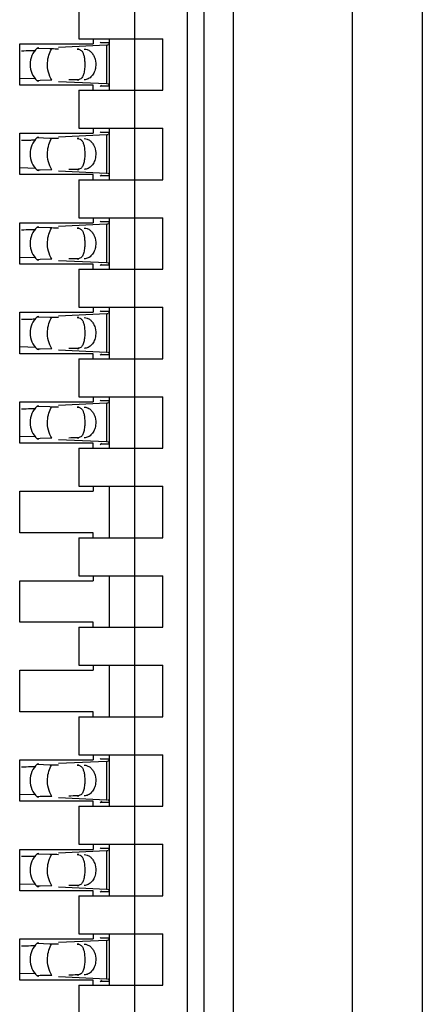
# Model space of a CAD drawing. Header units: inches. Extents: x 0 to 22, y 0 to 17.
# Tile 22 of 52: x 4.642 to 4.784, y 8.662 to 9.009. Entities that reach past the tile are written whole.
import ezdxf

# ---------------------------------------------------------------- set-up
doc = ezdxf.new("R2010")
doc.units = ezdxf.units.IN
doc.header["$LTSCALE"] = 1.21
doc.header["$MEASUREMENT"] = 0
doc.layers.get('0').update_dxf_attribs({"linetype": 'CONTINUOUS'})

msp = doc.modelspace()

# ---------------------------------------------------------------- linework, layer by layer
at = {"color": 7, "linetype": 'CONTINUOUS'}
for p, q in [((4.784234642, 11.68910859), (4.784234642, 6.988239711)), ((4.759634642, 7.8360560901), (4.759634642, 11.1012922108)), ((4.717634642, 11.0681156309), (4.717634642, 7.8686741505)), ((4.7074456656, 8.1738788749), (4.7074456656, 11.0085245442)), ((4.7015401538, 8.2919891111), (4.7015401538, 10.890414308)), ((4.6830362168, 8.3053749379), (4.6830362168, 10.8770284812)), ((4.6633511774, 9.0152174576), (4.6633511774, 9.0018316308)), ((4.6633511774, 9.0018316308), (4.6928787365, 9.0018316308)), ((4.6683118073, 9.0018316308), (4.6683118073, 9.0000599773)), ((4.6739810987, 9.0018316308), (4.6739810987, 8.9837213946)), ((4.6928787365, 8.9837213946), (4.6928787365, 9.0018316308)), ((4.6424850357, 9.0000599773), (4.6683118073, 9.0000599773)), ((4.6424850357, 8.9854930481), (4.6424850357, 9.0000599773)), ((4.6492612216, 8.9985661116), (4.6486305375, 8.9985128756)), ((4.6486305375, 8.9985128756), (4.6530489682, 8.9983539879)), ((4.6530489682, 8.9983539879), (4.6537957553, 8.9983415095)), ((4.6730142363, 8.9995191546), (4.6561311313, 8.9987347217)), ((4.6739810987, 9.0003382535), (4.6710358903, 9.0003382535)), ((4.673593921, 8.9995511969), (4.6732360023, 8.9995286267)), ((4.6739810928, 9.0003283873), (4.6737360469, 8.9996203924)), ((4.6739801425, 9.0004004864), (4.673981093, 9.0003296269)), ((4.6424956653, 8.9879630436), (4.648160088, 8.9878226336)), ((4.6497023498, 8.9871195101), (4.6486422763, 8.9870512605)), ((4.6537957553, 8.9872115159), (4.6497023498, 8.9871195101)), ((4.6683118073, 8.9854930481), (4.6424850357, 8.9854930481)), ((4.6486305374, 8.9870401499), (4.6492612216, 8.9869869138)), ((4.6561311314, 8.9868183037), (4.6730142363, 8.9860338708)), ((4.6633511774, 8.9837213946), (4.6928787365, 8.9837213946)), ((4.6633511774, 8.9837213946), (4.6633511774, 8.9703355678)), ((4.6683118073, 8.9837213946), (4.6683118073, 8.9854930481)), ((4.6712518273, 8.985467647), (4.6710358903, 8.9852147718)), ((4.6710358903, 8.9852147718), (4.6739810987, 8.9852147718)), ((4.6730142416, 8.9860356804), (4.6734293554, 8.9860131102)), ((4.6739661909, 8.9854604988), (4.6739810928, 8.9852246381)), ((4.673981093, 8.9852233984), (4.6739801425, 8.985152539)), ((4.6633511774, 8.9703355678), (4.6928787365, 8.9703355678)), ((4.6683118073, 8.9703355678), (4.6683118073, 8.9685639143)), ((4.6739810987, 8.9703355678), (4.6739810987, 8.9522253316)), ((4.6928787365, 8.9522253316), (4.6928787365, 8.9703355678)), ((4.6424850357, 8.9685639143), (4.6683118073, 8.9685639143)), ((4.6424850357, 8.9539969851), (4.6424850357, 8.9685639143)), ((4.6492612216, 8.9670700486), (4.6486305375, 8.9670168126)), ((4.6486305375, 8.9670168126), (4.6530489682, 8.9668579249)), ((4.6530489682, 8.9668579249), (4.6537957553, 8.9668454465)), ((4.6730142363, 8.9680230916), (4.6561311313, 8.9672386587)), ((4.6739810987, 8.9688421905), (4.6710358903, 8.9688421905)), ((4.673593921, 8.9680551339), (4.6732360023, 8.9680325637)), ((4.6739810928, 8.9688323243), (4.6737360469, 8.9681243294)), ((4.6739801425, 8.9689044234), (4.673981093, 8.968833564)), ((4.6424956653, 8.9564669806), (4.648160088, 8.9563265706)), ((4.6683118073, 8.9539969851), (4.6424850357, 8.9539969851)), ((4.6486305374, 8.9555440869), (4.6492612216, 8.9554908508)), ((4.6497023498, 8.9556234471), (4.6486422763, 8.9555551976)), ((4.6537957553, 8.9557154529), (4.6497023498, 8.9556234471)), ((4.6561311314, 8.9553222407), (4.6730142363, 8.9545378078)), ((4.6683118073, 8.9522253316), (4.6683118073, 8.9539969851)), ((4.6712518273, 8.953971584), (4.6710358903, 8.9537187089)), ((4.6710358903, 8.9537187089), (4.6739810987, 8.9537187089)), ((4.6730142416, 8.9545396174), (4.6734293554, 8.9545170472)), ((4.6739661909, 8.9539644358), (4.6739810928, 8.9537285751)), ((4.673981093, 8.9537273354), (4.6739801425, 8.953656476)), ((4.6633511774, 8.9522253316), (4.6928787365, 8.9522253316)), ((4.6633511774, 8.9522253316), (4.6633511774, 8.9388395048)), ((4.6633511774, 8.9388395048), (4.6928787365, 8.9388395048)), ((4.6683118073, 8.9388395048), (4.6683118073, 8.9370678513)), ((4.6739810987, 8.9388395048), (4.6739810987, 8.9207292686)), ((4.6928787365, 8.9207292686), (4.6928787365, 8.9388395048)), ((4.6424850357, 8.9370678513), (4.6683118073, 8.9370678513)), ((4.6424850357, 8.9225009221), (4.6424850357, 8.9370678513)), ((4.6492612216, 8.9355739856), (4.6486305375, 8.9355207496)), ((4.6486305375, 8.9355207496), (4.6530489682, 8.9353618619)), ((4.6530489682, 8.9353618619), (4.6537957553, 8.9353493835)), ((4.6730142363, 8.9365270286), (4.6561311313, 8.9357425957)), ((4.6739810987, 8.9373461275), (4.6710358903, 8.9373461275)), ((4.673593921, 8.9365590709), (4.6732360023, 8.9365365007)), ((4.6739810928, 8.9373362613), (4.6737360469, 8.9366282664)), ((4.6739801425, 8.9374083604), (4.673981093, 8.937337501)), ((4.6424956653, 8.9249709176), (4.648160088, 8.9248305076)), ((4.6683118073, 8.9225009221), (4.6424850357, 8.9225009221)), ((4.6486305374, 8.924048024), (4.6492612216, 8.9239947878)), ((4.6497023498, 8.9241273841), (4.6486422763, 8.9240591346)), ((4.6537957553, 8.9242193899), (4.6497023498, 8.9241273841)), ((4.6561311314, 8.9238261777), (4.6730142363, 8.9230417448)), ((4.6683118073, 8.9207292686), (4.6683118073, 8.9225009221)), ((4.6712518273, 8.922475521), (4.6710358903, 8.9222226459)), ((4.6710358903, 8.9222226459), (4.6739810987, 8.9222226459)), ((4.6730142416, 8.9230435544), (4.6734293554, 8.9230209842)), ((4.6739661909, 8.9224683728), (4.6739810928, 8.9222325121)), ((4.673981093, 8.9222312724), (4.6739801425, 8.922160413)), ((4.6633511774, 8.9207292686), (4.6928787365, 8.9207292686)), ((4.6633511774, 8.9207292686), (4.6633511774, 8.9073434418)), ((4.6424850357, 8.9055717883), (4.6683118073, 8.9055717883)), ((4.6424850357, 8.8910048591), (4.6424850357, 8.9055717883)), ((4.6492612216, 8.9040779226), (4.6486305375, 8.9040246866)), ((4.6486305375, 8.9040246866), (4.6530489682, 8.9038657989)), ((4.6730142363, 8.9050309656), (4.6561311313, 8.9042465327)), ((4.6633511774, 8.9073434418), (4.6928787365, 8.9073434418)), ((4.6683118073, 8.9073434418), (4.6683118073, 8.9055717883)), ((4.6739810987, 8.9058500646), (4.6710358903, 8.9058500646)), ((4.673593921, 8.905063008), (4.6732360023, 8.9050404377)), ((4.6739810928, 8.9058401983), (4.6737360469, 8.9051322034)), ((4.6739801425, 8.9059122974), (4.673981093, 8.905841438)), ((4.6739810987, 8.9073434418), (4.6739810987, 8.8892332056)), ((4.6928787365, 8.8892332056), (4.6928787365, 8.9073434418)), ((4.6530489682, 8.9038657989), (4.6537957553, 8.9038533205)), ((4.6683118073, 8.8910048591), (4.6424850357, 8.8910048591)), ((4.6424956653, 8.8934748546), (4.648160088, 8.8933344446)), ((4.6486305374, 8.892551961), (4.6492612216, 8.8924987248)), ((4.6497023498, 8.8926313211), (4.6486422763, 8.8925630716)), ((4.6537957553, 8.8927233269), (4.6497023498, 8.8926313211)), ((4.6561311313, 8.8923301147), (4.6730142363, 8.8915456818)), ((4.6683118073, 8.8892332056), (4.6683118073, 8.8910048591)), ((4.6712518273, 8.890979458), (4.6710358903, 8.8907265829)), ((4.6710358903, 8.8907265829), (4.6739810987, 8.8907265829)), ((4.6730142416, 8.8915474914), (4.6734293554, 8.8915249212)), ((4.6739661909, 8.8909723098), (4.6739810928, 8.8907364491)), ((4.673981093, 8.8907352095), (4.6739801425, 8.89066435)), ((4.6633511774, 8.8892332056), (4.6928787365, 8.8892332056)), ((4.6633511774, 8.8892332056), (4.6633511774, 8.8758473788)), ((4.6424850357, 8.8740757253), (4.6683118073, 8.8740757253)), ((4.6424850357, 8.8595087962), (4.6424850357, 8.8740757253)), ((4.6730142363, 8.8735349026), (4.6561311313, 8.8727504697)), ((4.6633511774, 8.8758473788), (4.6928787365, 8.8758473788)), ((4.6683118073, 8.8758473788), (4.6683118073, 8.8740757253)), ((4.6739810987, 8.8743540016), (4.6710358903, 8.8743540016)), ((4.673593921, 8.873566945), (4.6732360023, 8.8735443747)), ((4.6739810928, 8.8743441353), (4.6737360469, 8.8736361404)), ((4.6739801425, 8.8744162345), (4.673981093, 8.874345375)), ((4.6739810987, 8.8758473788), (4.6739810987, 8.8577371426)), ((4.6928787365, 8.8577371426), (4.6928787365, 8.8758473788)), ((4.6492612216, 8.8725818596), (4.6486305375, 8.8725286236)), ((4.6486305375, 8.8725286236), (4.6530489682, 8.872369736)), ((4.6530489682, 8.872369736), (4.6537957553, 8.8723572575)), ((4.6683118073, 8.8595087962), (4.6424850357, 8.8595087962)), ((4.6424956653, 8.8619787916), (4.648160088, 8.8618383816)), ((4.6486305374, 8.861055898), (4.6492612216, 8.8610026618)), ((4.6497023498, 8.8611352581), (4.6486422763, 8.8610670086)), ((4.6537957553, 8.8612272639), (4.6497023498, 8.8611352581)), ((4.6561311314, 8.8608340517), (4.6730142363, 8.8600496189)), ((4.6683118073, 8.8577371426), (4.6683118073, 8.8595087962)), ((4.6712518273, 8.859483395), (4.6710358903, 8.8592305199)), ((4.6710358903, 8.8592305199), (4.6739810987, 8.8592305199)), ((4.6730142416, 8.8600514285), (4.6734293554, 8.8600288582)), ((4.6739661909, 8.8594762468), (4.6739810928, 8.8592403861)), ((4.673981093, 8.8592391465), (4.6739801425, 8.859168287)), ((4.6633511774, 8.8577371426), (4.6928787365, 8.8577371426)), ((4.6633511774, 8.8577371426), (4.6633511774, 8.8443513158)), ((4.6424850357, 8.8425796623), (4.6683118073, 8.8425796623)), ((4.6424850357, 8.8280127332), (4.6424850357, 8.8425796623)), ((4.6633511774, 8.8443513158), (4.6928787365, 8.8443513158)), ((4.6683118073, 8.8443513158), (4.6683118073, 8.8425796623)), ((4.6739810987, 8.8443513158), (4.6739810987, 8.8262410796)), ((4.6928787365, 8.8262410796), (4.6928787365, 8.8443513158)), ((4.6683118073, 8.8280127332), (4.6424850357, 8.8280127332)), ((4.6683118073, 8.8262410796), (4.6683118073, 8.8280127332)), ((4.6633511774, 8.8262410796), (4.6928787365, 8.8262410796)), ((4.6633511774, 8.8262410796), (4.6633511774, 8.8128552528)), ((4.6424850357, 8.8110835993), (4.6683118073, 8.8110835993)), ((4.6424850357, 8.7965166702), (4.6424850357, 8.8110835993)), ((4.6633511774, 8.8128552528), (4.6928787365, 8.8128552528)), ((4.6683118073, 8.8128552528), (4.6683118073, 8.8110835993)), ((4.6739810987, 8.8128552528), (4.6739810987, 8.7947450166)), ((4.6928787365, 8.7947450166), (4.6928787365, 8.8128552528)), ((4.6683118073, 8.7965166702), (4.6424850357, 8.7965166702)), ((4.6633511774, 8.7947450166), (4.6928787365, 8.7947450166)), ((4.6633511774, 8.7947450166), (4.6633511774, 8.7813591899)), ((4.6683118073, 8.7947450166), (4.6683118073, 8.7965166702)), ((4.6424850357, 8.7795875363), (4.6683118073, 8.7795875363)), ((4.6424850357, 8.7650206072), (4.6424850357, 8.7795875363)), ((4.6633511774, 8.7813591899), (4.6928787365, 8.7813591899)), ((4.6683118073, 8.7813591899), (4.6683118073, 8.7795875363)), ((4.6739810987, 8.7813591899), (4.6739810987, 8.7632489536)), ((4.6928787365, 8.7632489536), (4.6928787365, 8.7813591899)), ((4.6683118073, 8.7650206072), (4.6424850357, 8.7650206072)), ((4.6633511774, 8.7632489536), (4.6928787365, 8.7632489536)), ((4.6633511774, 8.7632489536), (4.6633511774, 8.7498631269)), ((4.6683118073, 8.7632489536), (4.6683118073, 8.7650206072)), ((4.6424850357, 8.7480914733), (4.6683118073, 8.7480914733)), ((4.6424850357, 8.7335245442), (4.6424850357, 8.7480914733)), ((4.6633511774, 8.7498631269), (4.6928787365, 8.7498631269)), ((4.6683118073, 8.7498631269), (4.6683118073, 8.7480914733)), ((4.6739810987, 8.7483697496), (4.6710358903, 8.7483697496)), ((4.6739810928, 8.7483598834), (4.6737360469, 8.7476518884)), ((4.6739801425, 8.7484319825), (4.673981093, 8.748361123)), ((4.6739810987, 8.7498631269), (4.6739810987, 8.7317528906)), ((4.6928787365, 8.7317528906), (4.6928787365, 8.7498631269)), ((4.6492612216, 8.7465976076), (4.6486305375, 8.7465443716)), ((4.6486305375, 8.7465443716), (4.6530489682, 8.746385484)), ((4.6530489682, 8.746385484), (4.6537957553, 8.7463730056)), ((4.6730142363, 8.7475506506), (4.6561311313, 8.7467662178)), ((4.673593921, 8.747582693), (4.6732360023, 8.7475601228)), ((4.6424956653, 8.7359945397), (4.648160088, 8.7358541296)), ((4.6486305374, 8.735071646), (4.6492612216, 8.7350184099)), ((4.6497023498, 8.7351510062), (4.6486422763, 8.7350827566)), ((4.6537957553, 8.7352430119), (4.6497023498, 8.7351510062)), ((4.6561311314, 8.7348497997), (4.6730142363, 8.7340653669)), ((4.6683118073, 8.7335245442), (4.6424850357, 8.7335245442)), ((4.6633511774, 8.7317528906), (4.6928787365, 8.7317528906)), ((4.6633511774, 8.7317528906), (4.6633511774, 8.7183670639)), ((4.6683118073, 8.7317528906), (4.6683118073, 8.7335245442)), ((4.6712518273, 8.7334991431), (4.6710358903, 8.7332462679)), ((4.6710358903, 8.7332462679), (4.6739810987, 8.7332462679)), ((4.6730142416, 8.7340671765), (4.6734293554, 8.7340446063)), ((4.6739661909, 8.7334919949), (4.6739810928, 8.7332561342)), ((4.673981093, 8.7332548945), (4.6739801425, 8.733184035)), ((4.6633511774, 8.7183670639), (4.6928787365, 8.7183670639)), ((4.6683118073, 8.7183670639), (4.6683118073, 8.7165954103)), ((4.6739810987, 8.7168736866), (4.6710358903, 8.7168736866)), ((4.6739810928, 8.7168638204), (4.6737360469, 8.7161558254)), ((4.6739801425, 8.7169359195), (4.673981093, 8.71686506)), ((4.6739810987, 8.7183670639), (4.6739810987, 8.7002568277)), ((4.6928787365, 8.7002568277), (4.6928787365, 8.7183670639)), ((4.6424850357, 8.7165954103), (4.6683118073, 8.7165954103)), ((4.6424850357, 8.7020284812), (4.6424850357, 8.7165954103)), ((4.6492612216, 8.7151015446), (4.6486305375, 8.7150483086)), ((4.6486305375, 8.7150483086), (4.6530489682, 8.714889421)), ((4.6530489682, 8.714889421), (4.6537957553, 8.7148769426)), ((4.6730142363, 8.7160545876), (4.6561311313, 8.7152701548)), ((4.673593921, 8.71608663), (4.6732360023, 8.7160640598)), ((4.6424956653, 8.7044984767), (4.648160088, 8.7043580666)), ((4.6486305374, 8.703575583), (4.6492612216, 8.7035223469)), ((4.6497023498, 8.7036549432), (4.6486422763, 8.7035866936)), ((4.6537957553, 8.7037469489), (4.6497023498, 8.7036549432)), ((4.6561311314, 8.7033537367), (4.6730142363, 8.7025693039)), ((4.6683118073, 8.7020284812), (4.6424850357, 8.7020284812)), ((4.6633511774, 8.7002568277), (4.6928787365, 8.7002568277)), ((4.6633511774, 8.7002568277), (4.6633511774, 8.6868710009)), ((4.6683118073, 8.7002568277), (4.6683118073, 8.7020284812)), ((4.6712518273, 8.7020030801), (4.6710358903, 8.7017502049)), ((4.6710358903, 8.7017502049), (4.6739810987, 8.7017502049)), ((4.6730142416, 8.7025711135), (4.6734293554, 8.7025485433)), ((4.6739661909, 8.7019959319), (4.6739810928, 8.7017600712)), ((4.673981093, 8.7017588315), (4.6739801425, 8.701687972)), ((4.6633511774, 8.6868710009), (4.6928787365, 8.6868710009)), ((4.6683118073, 8.6868710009), (4.6683118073, 8.6850993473)), ((4.6739810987, 8.6868710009), (4.6739810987, 8.6687607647)), ((4.6928787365, 8.6687607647), (4.6928787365, 8.6868710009)), ((4.6424850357, 8.6850993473), (4.6683118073, 8.6850993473)), ((4.6424850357, 8.6705324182), (4.6424850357, 8.6850993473)), ((4.6492612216, 8.6836054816), (4.6486305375, 8.6835522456)), ((4.6486305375, 8.6835522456), (4.6530489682, 8.683393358)), ((4.6530489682, 8.683393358), (4.6537957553, 8.6833808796)), ((4.6730142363, 8.6845585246), (4.6561311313, 8.6837740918)), ((4.6739810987, 8.6853776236), (4.6710358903, 8.6853776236)), ((4.673593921, 8.684590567), (4.6732360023, 8.6845679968)), ((4.6739810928, 8.6853677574), (4.6737360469, 8.6846597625)), ((4.6739801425, 8.6854398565), (4.673981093, 8.685368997)), ((4.6424956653, 8.6730024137), (4.648160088, 8.6728620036)), ((4.6486305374, 8.67207952), (4.6492612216, 8.6720262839)), ((4.6497023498, 8.6721588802), (4.6486422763, 8.6720906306)), ((4.6537957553, 8.6722508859), (4.6497023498, 8.6721588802)), ((4.6561311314, 8.6718576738), (4.6730142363, 8.6710732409)), ((4.6683118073, 8.6705324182), (4.6424850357, 8.6705324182)), ((4.6633511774, 8.6687607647), (4.6928787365, 8.6687607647)), ((4.6633511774, 8.6687607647), (4.6633511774, 8.6553749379)), ((4.6683118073, 8.6687607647), (4.6683118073, 8.6705324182)), ((4.6712518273, 8.6705070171), (4.6710358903, 8.6702541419)), ((4.6710358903, 8.6702541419), (4.6739810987, 8.6702541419)), ((4.6730142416, 8.6710750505), (4.6734293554, 8.6710524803)), ((4.6739661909, 8.6704998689), (4.6739810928, 8.6702640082)), ((4.673981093, 8.6702627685), (4.6739801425, 8.670191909))]:
    msp.add_line(p, q, dxfattribs=at)
at = {"color": 9, "linetype": 'CONTINUOUS'}
for p, q in [((4.6633511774, 8.9981898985), (4.6627714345, 8.9981898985)), ((4.6730142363, 8.9995191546), (4.6730142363, 8.9860338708)), ((4.6627714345, 8.9873631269), (4.6633511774, 8.9873631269)), ((4.6633511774, 8.9666938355), (4.6627714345, 8.9666938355)), ((4.6730142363, 8.9680230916), (4.6730142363, 8.9545378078)), ((4.6627714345, 8.9558670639), (4.6633511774, 8.9558670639)), ((4.6633511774, 8.9351977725), (4.6627714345, 8.9351977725)), ((4.6730142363, 8.9365270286), (4.6730142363, 8.9230417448)), ((4.6627714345, 8.9243710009), (4.6633511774, 8.9243710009)), ((4.6730142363, 8.9050309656), (4.6730142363, 8.8915456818)), ((4.6633511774, 8.9037017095), (4.6627714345, 8.9037017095)), ((4.6627714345, 8.8928749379), (4.6633511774, 8.8928749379)), ((4.6730142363, 8.8735349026), (4.6730142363, 8.8600496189)), ((4.6633511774, 8.8722056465), (4.6627714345, 8.8722056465)), ((4.6627714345, 8.8613788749), (4.6633511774, 8.8613788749)), ((4.6633511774, 8.7462213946), (4.6627714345, 8.7462213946)), ((4.6730142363, 8.7475506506), (4.6730142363, 8.7340653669)), ((4.6627714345, 8.7353946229), (4.6633511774, 8.7353946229)), ((4.6633511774, 8.7147253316), (4.6627714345, 8.7147253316)), ((4.6730142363, 8.7160545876), (4.6730142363, 8.7025693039)), ((4.6627714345, 8.7038985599), (4.6633511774, 8.7038985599)), ((4.6633511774, 8.6832292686), (4.6627714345, 8.6832292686)), ((4.6730142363, 8.6845585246), (4.6730142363, 8.6710732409)), ((4.6627714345, 8.6724024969), (4.6633511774, 8.6724024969))]:
    msp.add_line(p, q, dxfattribs=at)
at = {"color": 7, "linetype": 'CONTINUOUS'}
for centre, radius, start, end in [((4.6325670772, 9.5255253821), 0.5280282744, 271.1421004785, 271.497255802), ((4.6540244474, 8.9927765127), 0.0078740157, 133.2376953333, 226.7623047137), ((4.6402465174, 9.2354380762), 0.2378393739, 271.4738626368, 271.9067402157), ((4.6714581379, 9.0322967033), 0.0328162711, 272.7179069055, 273.1055942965), ((4.6540244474, 8.9612804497), 0.0078740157, 133.2376953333, 226.7623047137), ((4.6714581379, 9.00080064), 0.0328162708, 272.7179069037, 273.1055942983), ((4.6325670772, 9.4940293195), 0.5280282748, 271.1421004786, 271.4972558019), ((4.6402465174, 9.203942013), 0.2378393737, 271.4738626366, 271.9067402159), ((4.6540244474, 8.9297843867), 0.0078740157, 133.2376953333, 226.7623047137), ((4.6714581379, 8.9693045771), 0.0328162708, 272.7179069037, 273.1055942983), ((4.6325670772, 9.4625332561), 0.5280282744, 271.1421004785, 271.497255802), ((4.6402465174, 9.1724459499), 0.2378393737, 271.4738626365, 271.9067402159), ((4.6540244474, 8.8982883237), 0.0078740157, 133.2376953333, 226.7623047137), ((4.6714581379, 8.9378085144), 0.0328162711, 272.7179069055, 273.1055942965), ((4.6325670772, 9.4310371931), 0.5280282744, 271.1421004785, 271.497255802), ((4.6402465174, 9.1409498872), 0.2378393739, 271.4738626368, 271.9067402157), ((4.6714581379, 8.9063124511), 0.0328162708, 272.7179069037, 273.1055942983), ((4.6325670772, 9.3995411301), 0.5280282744, 271.1421004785, 271.497255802), ((4.6540244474, 8.8667922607), 0.0078740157, 133.2376953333, 226.7623047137), ((4.6402465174, 9.1094538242), 0.2378393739, 271.4738626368, 271.9067402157), ((4.6325670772, 9.2735568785), 0.5280282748, 271.1421004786, 271.4972558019), ((4.6540244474, 8.7408080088), 0.0078740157, 133.2376953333, 226.7623047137), ((4.6402465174, 8.9834695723), 0.237839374, 271.4738626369, 271.9067402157), ((4.6714581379, 8.7803281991), 0.0328162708, 272.7179069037, 273.1055942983), ((4.6325670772, 9.2420608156), 0.5280282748, 271.1421004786, 271.4972558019), ((4.6540244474, 8.7093119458), 0.0078740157, 133.2376953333, 226.7623047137), ((4.6402465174, 8.9519735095), 0.2378393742, 271.473862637, 271.9067402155), ((4.6714581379, 8.7488321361), 0.0328162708, 272.7179069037, 273.1055942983), ((4.6325670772, 9.2105647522), 0.5280282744, 271.1421004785, 271.497255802), ((4.6540244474, 8.6778158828), 0.0078740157, 133.2376953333, 226.7623047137), ((4.6402465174, 8.9204774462), 0.2378393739, 271.4738626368, 271.9067402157), ((4.6714581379, 8.7173360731), 0.0328162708, 272.7179069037, 273.1055942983)]:
    msp.add_arc(centre, radius, start, end, dxfattribs=at)
for centre, major_axis, ratio, start_param, end_param in [((4.9904311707, 8.9927765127), (0.4711895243, -0.0078735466), 0.0001824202, -2.366612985, -2.3595019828), ((4.6721737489, 9.0113594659), (-0, 0.0118110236), 0.2679491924, -3.5686741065, -3.5093685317), ((4.9904311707, 8.9927765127), (0.4711895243, 0.0078735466), 0.0001824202, 2.3397535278, 2.3486684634), ((4.6721737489, 8.9741935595), (0, 0.0118110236), 0.2679491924, 0.3677758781, 0.4270810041), ((4.9904311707, 8.9612804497), (0.4711895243, -0.0078735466), 0.0001824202, -2.366612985, -2.3595019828), ((4.6721737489, 8.9798634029), (0, 0.0118110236), 0.2679491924, -3.5686741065, -3.5093685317), ((4.9904311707, 8.9612804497), (0.4711895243, 0.0078735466), 0.0001824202, 2.3397535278, 2.3486684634), ((4.6721737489, 8.9426974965), (-0, 0.0118110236), 0.2679491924, 0.3677758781, 0.4270810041), ((4.9904311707, 8.9297843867), (0.4711895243, -0.0078735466), 0.0001824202, -2.366612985, -2.3595019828), ((4.6721737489, 8.9483673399), (0, 0.0118110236), 0.2679491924, -3.5686741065, -3.5093685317), ((4.9904311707, 8.9297843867), (0.4711895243, 0.0078735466), 0.0001824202, 2.3397535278, 2.3486684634), ((4.6721737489, 8.9112014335), (-0, 0.0118110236), 0.2679491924, 0.3677758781, 0.4270810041), ((4.6721737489, 8.9168712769), (-0, 0.0118110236), 0.2679491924, -3.5686741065, -3.5093685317), ((4.9904311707, 8.8982883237), (0.4711895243, -0.0078735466), 0.0001824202, -2.366612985, -2.3595019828), ((4.9904311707, 8.8982883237), (0.4711895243, 0.0078735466), 0.0001824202, 2.3397535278, 2.3486684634), ((4.6721737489, 8.8797053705), (-0, 0.0118110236), 0.2679491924, 0.3677758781, 0.4270810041), ((4.6721737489, 8.885375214), (-0, 0.0118110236), 0.2679491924, -3.5686741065, -3.5093685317), ((4.9904311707, 8.8667922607), (0.4711895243, -0.0078735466), 0.0001824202, -2.366612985, -2.3595019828), ((4.9904311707, 8.8667922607), (0.4711895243, 0.0078735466), 0.0001824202, 2.3397535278, 2.3486684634), ((4.6721737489, 8.8482093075), (-0, 0.0118110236), 0.2679491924, 0.3677758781, 0.4270810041), ((4.6721737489, 8.759390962), (-0, 0.0118110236), 0.2679491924, -3.5686741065, -3.5093685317), ((4.9904311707, 8.7408080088), (0.4711895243, -0.0078735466), 0.0001824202, -2.366612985, -2.3595019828), ((4.9904311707, 8.7408080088), (0.4711895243, 0.0078735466), 0.0001824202, 2.3397535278, 2.3486684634), ((4.6721737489, 8.7222250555), (-0, 0.0118110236), 0.2679491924, 0.3677758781, 0.4270810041), ((4.6721737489, 8.727894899), (-0, 0.0118110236), 0.2679491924, -3.5686741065, -3.5093685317), ((4.9904311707, 8.7093119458), (0.4711895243, -0.0078735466), 0.0001824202, -2.366612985, -2.3595019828), ((4.9904311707, 8.7093119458), (0.4711895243, 0.0078735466), 0.0001824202, 2.3397535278, 2.3486684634), ((4.6721737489, 8.6907289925), (0, 0.0118110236), 0.2679491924, 0.3677758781, 0.4270810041), ((4.9904311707, 8.6778158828), (0.4711895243, -0.0078735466), 0.0001824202, -2.366612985, -2.3595019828), ((4.6721737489, 8.696398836), (-0, 0.0118110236), 0.2679491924, -3.5686741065, -3.5093685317), ((4.9904311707, 8.6778158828), (0.4711895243, 0.0078735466), 0.0001824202, 2.3397535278, 2.3486684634), ((4.6721737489, 8.6592329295), (0, 0.0118110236), 0.2679491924, 0.3677758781, 0.4270810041)]:
    msp.add_ellipse(centre, major_axis=major_axis, ratio=ratio, start_param=start_param, end_param=end_param, dxfattribs=at)
at = {"color": 9, "linetype": 'CONTINUOUS'}
for points, knots in [([(4.6523064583, 8.99339391), (4.6523529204, 8.9942979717), (4.6526358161, 8.996028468), (4.6533412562, 8.9976452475), (4.6537957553, 8.9983415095)], [0, 0, 0, 0, 0.5212411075, 1, 1, 1, 1]), ([(4.6537957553, 8.9872115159), (4.6532346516, 8.9880710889), (4.6524318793, 8.9901113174), (4.6522490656, 8.9922771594), (4.6523064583, 8.99339391)], [0, 0, 0, 0, 0.4786163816, 1, 1, 1, 1]), ([(4.6523064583, 8.961897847), (4.6523529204, 8.9628019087), (4.6526358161, 8.964532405), (4.6533412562, 8.9661491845), (4.6537957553, 8.9668454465)], [0, 0, 0, 0, 0.5212411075, 1, 1, 1, 1]), ([(4.6537957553, 8.9557154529), (4.6532346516, 8.9565750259), (4.6524318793, 8.9586152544), (4.6522490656, 8.9607810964), (4.6523064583, 8.961897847)], [0, 0, 0, 0, 0.4786163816, 1, 1, 1, 1]), ([(4.6523064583, 8.930401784), (4.6523529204, 8.9313058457), (4.6526358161, 8.933036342), (4.6533412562, 8.9346531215), (4.6537957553, 8.9353493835)], [0, 0, 0, 0, 0.5212411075, 1, 1, 1, 1]), ([(4.6537957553, 8.9242193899), (4.6532346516, 8.9250789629), (4.6524318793, 8.9271191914), (4.6522490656, 8.9292850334), (4.6523064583, 8.930401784)], [0, 0, 0, 0, 0.4786163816, 1, 1, 1, 1]), ([(4.6523064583, 8.898905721), (4.6523529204, 8.8998097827), (4.6526358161, 8.901540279), (4.6533412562, 8.9031570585), (4.6537957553, 8.9038533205)], [0, 0, 0, 0, 0.5212411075, 1, 1, 1, 1]), ([(4.6537957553, 8.8927233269), (4.6532346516, 8.8935828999), (4.6524318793, 8.8956231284), (4.6522490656, 8.8977889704), (4.6523064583, 8.898905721)], [0, 0, 0, 0, 0.4786163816, 1, 1, 1, 1]), ([(4.6523064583, 8.867409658), (4.6523529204, 8.8683137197), (4.6526358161, 8.8700442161), (4.6533412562, 8.8716609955), (4.6537957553, 8.8723572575)], [0, 0, 0, 0, 0.5212411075, 1, 1, 1, 1]), ([(4.6537957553, 8.8612272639), (4.6532346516, 8.862086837), (4.6524318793, 8.8641270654), (4.6522490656, 8.8662929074), (4.6523064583, 8.867409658)], [0, 0, 0, 0, 0.4786163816, 1, 1, 1, 1]), ([(4.6523064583, 8.741425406), (4.6523529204, 8.7423294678), (4.6526358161, 8.7440599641), (4.6533412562, 8.7456767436), (4.6537957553, 8.7463730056)], [0, 0, 0, 0, 0.5212411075, 1, 1, 1, 1]), ([(4.6537957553, 8.7352430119), (4.6532346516, 8.736102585), (4.6524318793, 8.7381428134), (4.6522490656, 8.7403086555), (4.6523064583, 8.741425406)], [0, 0, 0, 0, 0.4786163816, 1, 1, 1, 1]), ([(4.6523064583, 8.709929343), (4.6523529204, 8.7108334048), (4.6526358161, 8.7125639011), (4.6533412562, 8.7141806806), (4.6537957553, 8.7148769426)], [0, 0, 0, 0, 0.5212411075, 1, 1, 1, 1]), ([(4.6537957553, 8.7037469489), (4.6532346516, 8.704606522), (4.6524318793, 8.7066467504), (4.6522490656, 8.7088125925), (4.6523064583, 8.709929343)], [0, 0, 0, 0, 0.4786163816, 1, 1, 1, 1]), ([(4.6523064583, 8.6784332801), (4.6523529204, 8.6793373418), (4.6526358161, 8.6810678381), (4.6533412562, 8.6826846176), (4.6537957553, 8.6833808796)], [0, 0, 0, 0, 0.5212411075, 1, 1, 1, 1]), ([(4.6537957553, 8.6722508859), (4.6532346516, 8.673110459), (4.6524318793, 8.6751506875), (4.6522490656, 8.6773165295), (4.6523064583, 8.6784332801)], [0, 0, 0, 0, 0.4786163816, 1, 1, 1, 1])]:
    msp.add_open_spline(points, degree=3, knots=knots, dxfattribs=at)
at = {"color": 7, "linetype": 'CONTINUOUS'}
for points, knots in [([(4.6627714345, 8.9981898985), (4.6631041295, 8.9981842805), (4.663600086, 8.9980899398), (4.6641310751, 8.9977355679), (4.6644443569, 8.9973969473), (4.664697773, 8.9969872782), (4.664984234, 8.9963246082), (4.6651193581, 8.9957750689), (4.6651913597, 8.9953910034)], [0, 0, 0, 0, 0.246021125, 0.3565709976, 0.4674902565, 0.584442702, 0.7110848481, 1, 1, 1, 1]), ([(4.6652214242, 8.9981898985), (4.6655778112, 8.9981839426), (4.6663107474, 8.9980417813), (4.6673053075, 8.9974688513), (4.6681449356, 8.996587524), (4.668557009, 8.9958573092), (4.6687275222, 8.9954632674)], [0, 0, 0, 0, 0.2285254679, 0.4679518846, 0.7247253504, 1, 1, 1, 1]), ([(4.6651913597, 8.9953910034), (4.6652990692, 8.9948164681), (4.6654207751, 8.9936059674), (4.6654166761, 8.9923913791), (4.6653794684, 8.9917645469)], [0, 0, 0, 0, 0.4821064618, 1, 1, 1, 1]), ([(4.6687275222, 8.9954632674), (4.6688466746, 8.995187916), (4.6692498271, 8.9940286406), (4.6693279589, 8.9927614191), (4.6692066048, 8.9918443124)], [0, 0, 0, 0, 0.2448939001, 1, 1, 1, 1]), ([(4.6653794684, 8.9917645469), (4.6653445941, 8.9911770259), (4.6652525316, 8.9903343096), (4.664994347, 8.9892926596), (4.6647473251, 8.988648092), (4.6644215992, 8.9881087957), (4.6639869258, 8.9876879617), (4.6634206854, 8.9874209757), (4.6629953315, 8.9873669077), (4.6627714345, 8.9873631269)], [0, 0, 0, 0, 0.3111597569, 0.4460927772, 0.566488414, 0.6748242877, 0.776716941, 0.8816123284, 1, 1, 1, 1]), ([(4.6692066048, 8.9918443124), (4.6691270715, 8.9912432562), (4.6688223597, 8.9900946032), (4.6679320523, 8.9886325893), (4.66669515, 8.9876292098), (4.6656979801, 8.987371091), (4.6652214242, 8.9873631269)], [0, 0, 0, 0, 0.28045492, 0.5418465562, 0.779528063, 1, 1, 1, 1]), ([(4.6735939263, 8.986003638), (4.6736440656, 8.9859880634), (4.673740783, 8.9859413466), (4.6739021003, 8.9857689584), (4.6739492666, 8.9855859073), (4.6739661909, 8.9854604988)], [0, 0, 0, 0, 0.2267990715, 0.4533532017, 1, 1, 1, 1]), ([(4.6627714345, 8.9666938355), (4.6631041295, 8.9666882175), (4.663600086, 8.9665938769), (4.6641310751, 8.9662395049), (4.6644443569, 8.9659008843), (4.664697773, 8.9654912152), (4.664984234, 8.9648285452), (4.6651193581, 8.9642790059), (4.6651913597, 8.9638949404)], [0, 0, 0, 0, 0.246021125, 0.3565709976, 0.4674902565, 0.584442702, 0.7110848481, 1, 1, 1, 1]), ([(4.6652214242, 8.9666938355), (4.6655778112, 8.9666878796), (4.6663107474, 8.9665457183), (4.6673053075, 8.9659727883), (4.6681449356, 8.965091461), (4.668557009, 8.9643612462), (4.6687275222, 8.9639672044)], [0, 0, 0, 0, 0.2285254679, 0.4679518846, 0.7247253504, 1, 1, 1, 1]), ([(4.6651913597, 8.9638949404), (4.6652990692, 8.9633204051), (4.6654207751, 8.9621099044), (4.6654166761, 8.9608953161), (4.6653794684, 8.9602684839)], [0, 0, 0, 0, 0.4821064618, 1, 1, 1, 1]), ([(4.6687275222, 8.9639672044), (4.6688466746, 8.963691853), (4.6692498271, 8.9625325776), (4.6693279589, 8.9612653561), (4.6692066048, 8.9603482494)], [0, 0, 0, 0, 0.2448939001, 1, 1, 1, 1]), ([(4.6653794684, 8.9602684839), (4.6653445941, 8.9596809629), (4.6652525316, 8.9588382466), (4.664994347, 8.9577965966), (4.6647473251, 8.957152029), (4.6644215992, 8.9566127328), (4.6639869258, 8.9561918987), (4.6634206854, 8.9559249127), (4.6629953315, 8.9558708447), (4.6627714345, 8.9558670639)], [0, 0, 0, 0, 0.3111597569, 0.4460927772, 0.566488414, 0.6748242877, 0.776716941, 0.8816123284, 1, 1, 1, 1]), ([(4.6692066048, 8.9603482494), (4.6691270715, 8.9597471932), (4.6688223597, 8.9585985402), (4.6679320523, 8.9571365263), (4.66669515, 8.9561331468), (4.6656979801, 8.955875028), (4.6652214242, 8.9558670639)], [0, 0, 0, 0, 0.28045492, 0.5418465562, 0.779528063, 1, 1, 1, 1]), ([(4.6735939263, 8.9545075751), (4.6736440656, 8.9544920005), (4.673740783, 8.9544452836), (4.6739021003, 8.9542728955), (4.6739492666, 8.9540898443), (4.6739661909, 8.9539644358)], [0, 0, 0, 0, 0.2267990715, 0.4533532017, 1, 1, 1, 1]), ([(4.6627714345, 8.9351977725), (4.6631041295, 8.9351921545), (4.663600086, 8.9350978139), (4.6641310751, 8.9347434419), (4.6644443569, 8.9344048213), (4.664697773, 8.9339951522), (4.664984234, 8.9333324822), (4.6651193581, 8.9327829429), (4.6651913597, 8.9323988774)], [0, 0, 0, 0, 0.246021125, 0.3565709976, 0.4674902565, 0.584442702, 0.7110848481, 1, 1, 1, 1]), ([(4.6652214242, 8.9351977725), (4.6655778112, 8.9351918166), (4.6663107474, 8.9350496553), (4.6673053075, 8.9344767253), (4.6681449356, 8.933595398), (4.668557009, 8.9328651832), (4.6687275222, 8.9324711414)], [0, 0, 0, 0, 0.2285254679, 0.4679518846, 0.7247253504, 1, 1, 1, 1]), ([(4.6651913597, 8.9323988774), (4.6652990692, 8.9318243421), (4.6654207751, 8.9306138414), (4.6654166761, 8.9293992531), (4.6653794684, 8.9287724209)], [0, 0, 0, 0, 0.4821064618, 1, 1, 1, 1]), ([(4.6687275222, 8.9324711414), (4.6688466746, 8.93219579), (4.6692498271, 8.9310365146), (4.6693279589, 8.9297692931), (4.6692066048, 8.9288521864)], [0, 0, 0, 0, 0.2448939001, 1, 1, 1, 1]), ([(4.6653794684, 8.9287724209), (4.6653445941, 8.9281848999), (4.6652525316, 8.9273421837), (4.664994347, 8.9263005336), (4.6647473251, 8.925655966), (4.6644215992, 8.9251166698), (4.6639869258, 8.9246958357), (4.6634206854, 8.9244288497), (4.6629953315, 8.9243747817), (4.6627714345, 8.9243710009)], [0, 0, 0, 0, 0.3111597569, 0.4460927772, 0.566488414, 0.6748242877, 0.776716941, 0.8816123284, 1, 1, 1, 1]), ([(4.6692066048, 8.9288521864), (4.6691270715, 8.9282511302), (4.6688223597, 8.9271024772), (4.6679320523, 8.9256404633), (4.66669515, 8.9246370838), (4.6656979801, 8.924378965), (4.6652214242, 8.9243710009)], [0, 0, 0, 0, 0.28045492, 0.5418465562, 0.779528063, 1, 1, 1, 1]), ([(4.6735939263, 8.9230115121), (4.6736440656, 8.9229959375), (4.673740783, 8.9229492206), (4.6739021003, 8.9227768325), (4.6739492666, 8.9225937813), (4.6739661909, 8.9224683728)], [0, 0, 0, 0, 0.2267990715, 0.4533532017, 1, 1, 1, 1]), ([(4.6627714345, 8.9037017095), (4.6631041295, 8.9036960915), (4.663600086, 8.9036017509), (4.6641310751, 8.9032473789), (4.6644443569, 8.9029087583), (4.664697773, 8.9024990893), (4.664984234, 8.9018364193), (4.6651193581, 8.9012868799), (4.6651913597, 8.9009028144)], [0, 0, 0, 0, 0.246021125, 0.3565709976, 0.4674902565, 0.584442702, 0.7110848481, 1, 1, 1, 1]), ([(4.6651913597, 8.9009028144), (4.6652990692, 8.9003282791), (4.6654207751, 8.8991177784), (4.6654166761, 8.8979031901), (4.6653794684, 8.8972763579)], [0, 0, 0, 0, 0.4821064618, 1, 1, 1, 1]), ([(4.6652214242, 8.9037017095), (4.6655778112, 8.9036957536), (4.6663107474, 8.9035535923), (4.6673053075, 8.9029806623), (4.6681449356, 8.902099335), (4.668557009, 8.9013691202), (4.6687275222, 8.9009750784)], [0, 0, 0, 0, 0.2285254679, 0.4679518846, 0.7247253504, 1, 1, 1, 1]), ([(4.6687275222, 8.9009750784), (4.6688466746, 8.900699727), (4.6692498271, 8.8995404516), (4.6693279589, 8.8982732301), (4.6692066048, 8.8973561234)], [0, 0, 0, 0, 0.2448939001, 1, 1, 1, 1]), ([(4.6653794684, 8.8972763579), (4.6653445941, 8.8966888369), (4.6652525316, 8.8958461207), (4.664994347, 8.8948044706), (4.6647473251, 8.894159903), (4.6644215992, 8.8936206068), (4.6639869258, 8.8931997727), (4.6634206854, 8.8929327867), (4.6629953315, 8.8928787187), (4.6627714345, 8.8928749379)], [0, 0, 0, 0, 0.3111597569, 0.4460927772, 0.566488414, 0.6748242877, 0.776716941, 0.8816123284, 1, 1, 1, 1]), ([(4.6692066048, 8.8973561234), (4.6691270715, 8.8967550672), (4.6688223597, 8.8956064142), (4.6679320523, 8.8941444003), (4.66669515, 8.8931410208), (4.6656979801, 8.8928829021), (4.6652214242, 8.8928749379)], [0, 0, 0, 0, 0.28045492, 0.5418465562, 0.779528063, 1, 1, 1, 1]), ([(4.6735939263, 8.8915154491), (4.6736440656, 8.8914998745), (4.673740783, 8.8914531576), (4.6739021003, 8.8912807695), (4.6739492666, 8.8910977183), (4.6739661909, 8.8909723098)], [0, 0, 0, 0, 0.2267990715, 0.4533532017, 1, 1, 1, 1]), ([(4.6627714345, 8.8722056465), (4.6631041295, 8.8722000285), (4.663600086, 8.8721056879), (4.6641310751, 8.8717513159), (4.6644443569, 8.8714126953), (4.664697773, 8.8710030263), (4.664984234, 8.8703403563), (4.6651193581, 8.8697908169), (4.6651913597, 8.8694067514)], [0, 0, 0, 0, 0.246021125, 0.3565709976, 0.4674902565, 0.584442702, 0.7110848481, 1, 1, 1, 1]), ([(4.6651913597, 8.8694067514), (4.6652990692, 8.8688322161), (4.6654207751, 8.8676217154), (4.6654166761, 8.8664071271), (4.6653794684, 8.8657802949)], [0, 0, 0, 0, 0.4821064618, 1, 1, 1, 1]), ([(4.6652214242, 8.8722056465), (4.6655778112, 8.8721996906), (4.6663107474, 8.8720575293), (4.6673053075, 8.8714845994), (4.6681449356, 8.870603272), (4.668557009, 8.8698730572), (4.6687275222, 8.8694790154)], [0, 0, 0, 0, 0.2285254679, 0.4679518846, 0.7247253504, 1, 1, 1, 1]), ([(4.6687275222, 8.8694790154), (4.6688466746, 8.8692036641), (4.6692498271, 8.8680443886), (4.6693279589, 8.8667771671), (4.6692066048, 8.8658600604)], [0, 0, 0, 0, 0.2448939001, 1, 1, 1, 1]), ([(4.6692066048, 8.8658600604), (4.6691270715, 8.8652590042), (4.6688223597, 8.8641103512), (4.6679320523, 8.8626483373), (4.66669515, 8.8616449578), (4.6656979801, 8.8613868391), (4.6652214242, 8.8613788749)], [0, 0, 0, 0, 0.28045492, 0.5418465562, 0.779528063, 1, 1, 1, 1]), ([(4.6653794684, 8.8657802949), (4.6653445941, 8.8651927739), (4.6652525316, 8.8643500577), (4.664994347, 8.8633084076), (4.6647473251, 8.86266384), (4.6644215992, 8.8621245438), (4.6639869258, 8.8617037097), (4.6634206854, 8.8614367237), (4.6629953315, 8.8613826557), (4.6627714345, 8.8613788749)], [0, 0, 0, 0, 0.3111597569, 0.4460927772, 0.566488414, 0.6748242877, 0.776716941, 0.8816123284, 1, 1, 1, 1]), ([(4.6735939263, 8.8600193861), (4.6736440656, 8.8600038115), (4.673740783, 8.8599570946), (4.6739021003, 8.8597847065), (4.6739492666, 8.8596016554), (4.6739661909, 8.8594762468)], [0, 0, 0, 0, 0.2267990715, 0.4533532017, 1, 1, 1, 1]), ([(4.6627714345, 8.7462213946), (4.6631041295, 8.7462157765), (4.663600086, 8.7461214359), (4.6641310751, 8.7457670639), (4.6644443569, 8.7454284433), (4.664697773, 8.7450187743), (4.664984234, 8.7443561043), (4.6651193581, 8.7438065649), (4.6651913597, 8.7434224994)], [0, 0, 0, 0, 0.246021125, 0.3565709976, 0.4674902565, 0.584442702, 0.7110848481, 1, 1, 1, 1]), ([(4.6652214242, 8.7462213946), (4.6655778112, 8.7462154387), (4.6663107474, 8.7460732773), (4.6673053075, 8.7455003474), (4.6681449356, 8.7446190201), (4.668557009, 8.7438888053), (4.6687275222, 8.7434947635)], [0, 0, 0, 0, 0.2285254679, 0.4679518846, 0.7247253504, 1, 1, 1, 1]), ([(4.6651913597, 8.7434224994), (4.6652990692, 8.7428479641), (4.6654207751, 8.7416374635), (4.6654166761, 8.7404228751), (4.6653794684, 8.7397960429)], [0, 0, 0, 0, 0.4821064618, 1, 1, 1, 1]), ([(4.6687275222, 8.7434947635), (4.6688466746, 8.7432194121), (4.6692498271, 8.7420601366), (4.6693279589, 8.7407929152), (4.6692066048, 8.7398758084)], [0, 0, 0, 0, 0.2448939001, 1, 1, 1, 1]), ([(4.6653794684, 8.7397960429), (4.6653445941, 8.7392085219), (4.6652525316, 8.7383658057), (4.664994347, 8.7373241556), (4.6647473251, 8.7366795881), (4.6644215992, 8.7361402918), (4.6639869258, 8.7357194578), (4.6634206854, 8.7354524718), (4.6629953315, 8.7353984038), (4.6627714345, 8.7353946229)], [0, 0, 0, 0, 0.3111597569, 0.4460927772, 0.566488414, 0.6748242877, 0.776716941, 0.8816123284, 1, 1, 1, 1]), ([(4.6692066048, 8.7398758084), (4.6691270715, 8.7392747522), (4.6688223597, 8.7381260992), (4.6679320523, 8.7366640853), (4.66669515, 8.7356607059), (4.6656979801, 8.7354025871), (4.6652214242, 8.7353946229)], [0, 0, 0, 0, 0.28045492, 0.5418465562, 0.779528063, 1, 1, 1, 1]), ([(4.6735939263, 8.7340351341), (4.6736440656, 8.7340195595), (4.673740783, 8.7339728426), (4.6739021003, 8.7338004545), (4.6739492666, 8.7336174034), (4.6739661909, 8.7334919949)], [0, 0, 0, 0, 0.2267990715, 0.4533532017, 1, 1, 1, 1]), ([(4.6627714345, 8.7147253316), (4.6631041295, 8.7147197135), (4.663600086, 8.7146253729), (4.6641310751, 8.7142710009), (4.6644443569, 8.7139323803), (4.664697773, 8.7135227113), (4.664984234, 8.7128600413), (4.6651193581, 8.7123105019), (4.6651913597, 8.7119264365)], [0, 0, 0, 0, 0.246021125, 0.3565709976, 0.4674902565, 0.584442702, 0.7110848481, 1, 1, 1, 1]), ([(4.6652214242, 8.7147253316), (4.6655778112, 8.7147193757), (4.6663107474, 8.7145772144), (4.6673053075, 8.7140042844), (4.6681449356, 8.7131229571), (4.668557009, 8.7123927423), (4.6687275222, 8.7119987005)], [0, 0, 0, 0, 0.2285254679, 0.4679518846, 0.7247253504, 1, 1, 1, 1]), ([(4.6651913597, 8.7119264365), (4.6652990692, 8.7113519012), (4.6654207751, 8.7101414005), (4.6654166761, 8.7089268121), (4.6653794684, 8.70829998)], [0, 0, 0, 0, 0.4821064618, 1, 1, 1, 1]), ([(4.6687275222, 8.7119987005), (4.6688466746, 8.7117233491), (4.6692498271, 8.7105640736), (4.6693279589, 8.7092968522), (4.6692066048, 8.7083797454)], [0, 0, 0, 0, 0.2448939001, 1, 1, 1, 1]), ([(4.6653794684, 8.70829998), (4.6653445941, 8.7077124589), (4.6652525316, 8.7068697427), (4.664994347, 8.7058280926), (4.6647473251, 8.7051835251), (4.6644215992, 8.7046442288), (4.6639869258, 8.7042233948), (4.6634206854, 8.7039564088), (4.6629953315, 8.7039023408), (4.6627714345, 8.7038985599)], [0, 0, 0, 0, 0.3111597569, 0.4460927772, 0.566488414, 0.6748242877, 0.776716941, 0.8816123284, 1, 1, 1, 1]), ([(4.6692066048, 8.7083797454), (4.6691270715, 8.7077786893), (4.6688223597, 8.7066300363), (4.6679320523, 8.7051680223), (4.66669515, 8.7041646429), (4.6656979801, 8.7039065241), (4.6652214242, 8.7038985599)], [0, 0, 0, 0, 0.28045492, 0.5418465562, 0.779528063, 1, 1, 1, 1]), ([(4.6735939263, 8.7025390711), (4.6736440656, 8.7025234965), (4.673740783, 8.7024767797), (4.6739021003, 8.7023043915), (4.6739492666, 8.7021213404), (4.6739661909, 8.7019959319)], [0, 0, 0, 0, 0.2267990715, 0.4533532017, 1, 1, 1, 1]), ([(4.6627714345, 8.6832292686), (4.6631041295, 8.6832236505), (4.663600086, 8.6831293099), (4.6641310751, 8.6827749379), (4.6644443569, 8.6824363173), (4.664697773, 8.6820266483), (4.664984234, 8.6813639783), (4.6651193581, 8.680814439), (4.6651913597, 8.6804303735)], [0, 0, 0, 0, 0.246021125, 0.3565709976, 0.4674902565, 0.584442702, 0.7110848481, 1, 1, 1, 1]), ([(4.6652214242, 8.6832292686), (4.6655778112, 8.6832233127), (4.6663107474, 8.6830811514), (4.6673053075, 8.6825082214), (4.6681449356, 8.6816268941), (4.668557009, 8.6808966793), (4.6687275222, 8.6805026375)], [0, 0, 0, 0, 0.2285254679, 0.4679518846, 0.7247253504, 1, 1, 1, 1]), ([(4.6651913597, 8.6804303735), (4.6652990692, 8.6798558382), (4.6654207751, 8.6786453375), (4.6654166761, 8.6774307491), (4.6653794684, 8.676803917)], [0, 0, 0, 0, 0.4821064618, 1, 1, 1, 1]), ([(4.6687275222, 8.6805026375), (4.6688466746, 8.6802272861), (4.6692498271, 8.6790680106), (4.6693279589, 8.6778007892), (4.6692066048, 8.6768836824)], [0, 0, 0, 0, 0.2448939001, 1, 1, 1, 1]), ([(4.6653794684, 8.676803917), (4.6653445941, 8.6762163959), (4.6652525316, 8.6753736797), (4.664994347, 8.6743320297), (4.6647473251, 8.6736874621), (4.6644215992, 8.6731481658), (4.6639869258, 8.6727273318), (4.6634206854, 8.6724603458), (4.6629953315, 8.6724062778), (4.6627714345, 8.6724024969)], [0, 0, 0, 0, 0.3111597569, 0.4460927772, 0.566488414, 0.6748242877, 0.776716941, 0.8816123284, 1, 1, 1, 1]), ([(4.6692066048, 8.6768836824), (4.6691270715, 8.6762826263), (4.6688223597, 8.6751339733), (4.6679320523, 8.6736719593), (4.66669515, 8.6726685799), (4.6656979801, 8.6724104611), (4.6652214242, 8.6724024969)], [0, 0, 0, 0, 0.28045492, 0.5418465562, 0.779528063, 1, 1, 1, 1]), ([(4.6735939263, 8.6710430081), (4.6736440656, 8.6710274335), (4.673740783, 8.6709807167), (4.6739021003, 8.6708083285), (4.6739492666, 8.6706252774), (4.6739661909, 8.6704998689)], [0, 0, 0, 0, 0.2267990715, 0.4533532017, 1, 1, 1, 1])]:
    msp.add_open_spline(points, degree=3, knots=knots, dxfattribs=at)

doc.saveas('drawing.dxf')
